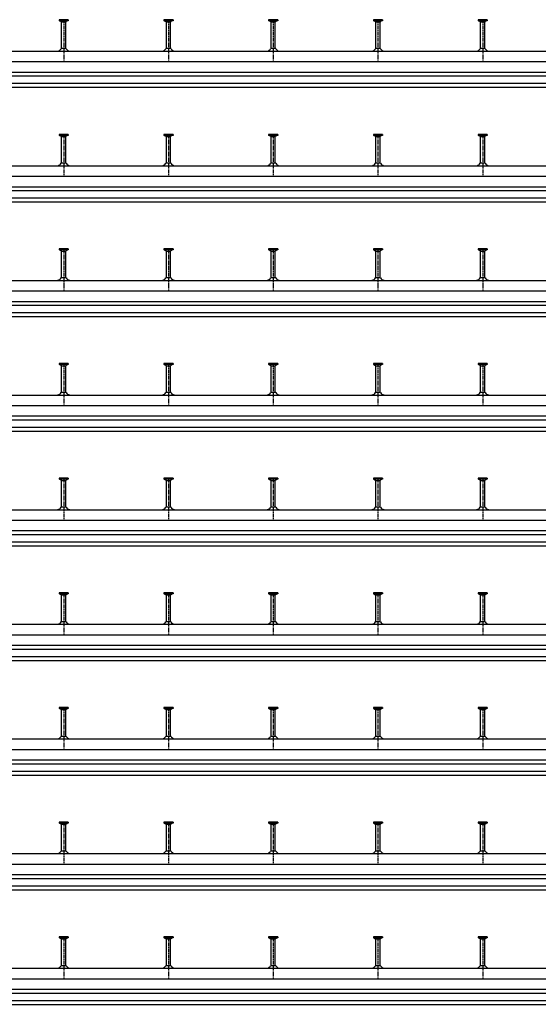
# Model space of a CAD drawing. Header units: millimetres. Extents: x -218 to 5901, y -4888 to 2743.
# Tile 10 of 25: x 772 to 1762, y -2917 to -1036. Entities that reach past the tile are written whole.
import ezdxf

# ---------------------------------------------------------------- set-up
doc = ezdxf.new("R2010")
doc.units = ezdxf.units.MM
doc.header["$LTSCALE"] = 10
doc.linetypes.add('MITTE2', pattern=[1.125, 0.75, -0.125, 0.125, -0.125])
doc.layers.add('HALFEN', color=2, linetype='CONTINUOUS')

msp = doc.modelspace()

# ---------------------------------------------------------------- linework, layer by layer
at = {"layer": 'HALFEN'}
for p, q in [((847.5, -1035.8), (847.5, -1037.7)), ((865, -1035.8), (847.5, -1035.8)), ((865, -1037.7), (847.5, -1037.7)), ((848.3, -1037.7), (851.8, -1039.5)), ((852.2, -1035.8), (852.2, -1037.4)), ((852.3, -1091.1), (852.3, -1040.2)), ((852.8, -1039.8), (859.7, -1039.8)), ((860.3, -1035.8), (860.3, -1037.4)), ((860.3, -1091.1), (860.3, -1040.2)), ((864.3, -1037.7), (860.7, -1039.5)), ((865, -1035.8), (865, -1037.7)), ((1065, -1035.8), (1047.5, -1035.8)), ((1047.5, -1035.8), (1047.5, -1037.7)), ((1065, -1037.7), (1047.5, -1037.7)), ((1048.3, -1037.7), (1051.8, -1039.5)), ((1052.2, -1035.8), (1052.2, -1037.4)), ((1052.3, -1091.1), (1052.3, -1040.2)), ((1052.8, -1039.8), (1059.7, -1039.8)), ((1060.3, -1035.8), (1060.3, -1037.4)), ((1060.3, -1091.1), (1060.3, -1040.2)), ((1064.3, -1037.7), (1060.7, -1039.5)), ((1065, -1035.8), (1065, -1037.7)), ((1247.5, -1035.8), (1247.5, -1037.7)), ((1265, -1035.8), (1247.5, -1035.8)), ((1265, -1037.7), (1247.5, -1037.7)), ((1248.3, -1037.7), (1251.8, -1039.5)), ((1252.2, -1035.8), (1252.2, -1037.4)), ((1252.3, -1091.1), (1252.3, -1040.2)), ((1252.8, -1039.8), (1259.7, -1039.8)), ((1260.3, -1035.8), (1260.3, -1037.4)), ((1260.3, -1091.1), (1260.3, -1040.2)), ((1264.3, -1037.7), (1260.7, -1039.5)), ((1265, -1035.8), (1265, -1037.7)), ((1447.5, -1035.8), (1447.5, -1037.7)), ((1465, -1035.8), (1447.5, -1035.8)), ((1465, -1037.7), (1447.5, -1037.7)), ((1448.3, -1037.7), (1451.8, -1039.5)), ((1452.2, -1035.8), (1452.2, -1037.4)), ((1452.3, -1091.1), (1452.3, -1040.2)), ((1452.8, -1039.8), (1459.7, -1039.8)), ((1460.3, -1035.8), (1460.3, -1037.4)), ((1460.3, -1091.1), (1460.3, -1040.2)), ((1464.3, -1037.7), (1460.7, -1039.5)), ((1465, -1035.8), (1465, -1037.7)), ((1647.5, -1035.8), (1647.5, -1037.7)), ((1665, -1035.8), (1647.5, -1035.8)), ((1665, -1037.7), (1647.5, -1037.7)), ((1648.3, -1037.7), (1651.8, -1039.5)), ((1652.2, -1035.8), (1652.2, -1037.4)), ((1652.3, -1091.1), (1652.3, -1040.2)), ((1652.8, -1039.8), (1659.7, -1039.8)), ((1660.3, -1035.8), (1660.3, -1037.4)), ((1660.3, -1091.1), (1660.3, -1040.2)), ((1664.3, -1037.7), (1660.7, -1039.5)), ((1665, -1035.8), (1665, -1037.7)), ((-168.7, -1095.8), (2481.3, -1095.8)), ((861.2, -1091.1), (851.3, -1091.1)), ((1061.2, -1091.1), (1051.3, -1091.1)), ((1261.2, -1091.1), (1251.3, -1091.1)), ((1461.2, -1091.1), (1451.3, -1091.1)), ((1661.2, -1091.1), (1651.3, -1091.1)), ((-168.7, -1115.8), (2481.3, -1115.8)), ((-168.7, -1135.8), (2481.3, -1135.8)), ((-168.7, -1143.3), (2481.3, -1143.3)), ((-168.7, -1157.3), (2481.3, -1157.3)), ((-168.7, -1164.8), (2481.3, -1164.8)), ((847.5, -1254.8), (847.5, -1256.7)), ((865, -1254.8), (847.5, -1254.8)), ((865, -1256.7), (847.5, -1256.7)), ((848.3, -1256.7), (851.8, -1258.5)), ((852.2, -1254.8), (852.2, -1256.4)), ((852.3, -1310.1), (852.3, -1259.2)), ((852.8, -1258.8), (859.7, -1258.8)), ((860.3, -1254.8), (860.3, -1256.4)), ((860.3, -1310.1), (860.3, -1259.2)), ((864.3, -1256.7), (860.7, -1258.5)), ((865, -1254.8), (865, -1256.7)), ((1065, -1254.8), (1047.5, -1254.8)), ((1047.5, -1254.8), (1047.5, -1256.7)), ((1065, -1256.7), (1047.5, -1256.7)), ((1048.3, -1256.7), (1051.8, -1258.5)), ((1052.2, -1254.8), (1052.2, -1256.4)), ((1052.3, -1310.1), (1052.3, -1259.2)), ((1052.8, -1258.8), (1059.7, -1258.8)), ((1060.3, -1254.8), (1060.3, -1256.4)), ((1060.3, -1310.1), (1060.3, -1259.2)), ((1064.3, -1256.7), (1060.7, -1258.5)), ((1065, -1254.8), (1065, -1256.7)), ((1247.5, -1254.8), (1247.5, -1256.7)), ((1265, -1254.8), (1247.5, -1254.8)), ((1265, -1256.7), (1247.5, -1256.7)), ((1248.3, -1256.7), (1251.8, -1258.5)), ((1252.2, -1254.8), (1252.2, -1256.4)), ((1252.3, -1310.1), (1252.3, -1259.2)), ((1252.8, -1258.8), (1259.7, -1258.8)), ((1260.3, -1254.8), (1260.3, -1256.4)), ((1260.3, -1310.1), (1260.3, -1259.2)), ((1264.3, -1256.7), (1260.7, -1258.5)), ((1265, -1254.8), (1265, -1256.7)), ((1447.5, -1254.8), (1447.5, -1256.7)), ((1465, -1254.8), (1447.5, -1254.8)), ((1465, -1256.7), (1447.5, -1256.7)), ((1448.3, -1256.7), (1451.8, -1258.5)), ((1452.2, -1254.8), (1452.2, -1256.4)), ((1452.3, -1310.1), (1452.3, -1259.2)), ((1452.8, -1258.8), (1459.7, -1258.8)), ((1460.3, -1254.8), (1460.3, -1256.4)), ((1460.3, -1310.1), (1460.3, -1259.2)), ((1464.3, -1256.7), (1460.7, -1258.5)), ((1465, -1254.8), (1465, -1256.7)), ((1647.5, -1254.8), (1647.5, -1256.7)), ((1665, -1254.8), (1647.5, -1254.8)), ((1665, -1256.7), (1647.5, -1256.7)), ((1648.3, -1256.7), (1651.8, -1258.5)), ((1652.2, -1254.8), (1652.2, -1256.4)), ((1652.3, -1310.1), (1652.3, -1259.2)), ((1652.8, -1258.8), (1659.7, -1258.8)), ((1660.3, -1254.8), (1660.3, -1256.4)), ((1660.3, -1310.1), (1660.3, -1259.2)), ((1664.3, -1256.7), (1660.7, -1258.5)), ((1665, -1254.8), (1665, -1256.7)), ((-168.7, -1314.8), (2681.3, -1314.8)), ((861.2, -1310.1), (851.3, -1310.1)), ((1061.2, -1310.1), (1051.3, -1310.1)), ((1261.2, -1310.1), (1251.3, -1310.1)), ((1461.2, -1310.1), (1451.3, -1310.1)), ((1661.2, -1310.1), (1651.3, -1310.1)), ((-168.7, -1334.8), (2681.3, -1334.8)), ((-168.7, -1354.8), (2681.3, -1354.8)), ((-168.7, -1362.3), (2681.3, -1362.3)), ((-168.7, -1376.3), (2681.3, -1376.3)), ((-168.7, -1383.8), (2681.3, -1383.8)), ((865, -1473.8), (847.5, -1473.8)), ((847.5, -1473.8), (847.5, -1475.7)), ((865, -1475.7), (847.5, -1475.7)), ((848.3, -1475.7), (851.8, -1477.5)), ((852.2, -1473.8), (852.2, -1475.4)), ((852.3, -1529.1), (852.3, -1478.2)), ((852.8, -1477.8), (859.7, -1477.8)), ((860.3, -1473.8), (860.3, -1475.4)), ((860.3, -1529.1), (860.3, -1478.2)), ((864.3, -1475.7), (860.7, -1477.5)), ((865, -1473.8), (865, -1475.7)), ((1065, -1473.8), (1047.5, -1473.8)), ((1047.5, -1473.8), (1047.5, -1475.7)), ((1065, -1475.7), (1047.5, -1475.7)), ((1048.3, -1475.7), (1051.8, -1477.5)), ((1052.2, -1473.8), (1052.2, -1475.4)), ((1052.3, -1529.1), (1052.3, -1478.2)), ((1052.8, -1477.8), (1059.7, -1477.8)), ((1060.3, -1473.8), (1060.3, -1475.4)), ((1060.3, -1529.1), (1060.3, -1478.2)), ((1064.3, -1475.7), (1060.7, -1477.5)), ((1065, -1473.8), (1065, -1475.7)), ((1265, -1473.8), (1247.5, -1473.8)), ((1247.5, -1473.8), (1247.5, -1475.7)), ((1265, -1475.7), (1247.5, -1475.7)), ((1248.3, -1475.7), (1251.8, -1477.5)), ((1252.2, -1473.8), (1252.2, -1475.4)), ((1252.3, -1529.1), (1252.3, -1478.2)), ((1252.8, -1477.8), (1259.7, -1477.8)), ((1260.3, -1473.8), (1260.3, -1475.4)), ((1260.3, -1529.1), (1260.3, -1478.2)), ((1264.3, -1475.7), (1260.7, -1477.5)), ((1265, -1473.8), (1265, -1475.7)), ((1465, -1473.8), (1447.5, -1473.8)), ((1447.5, -1473.8), (1447.5, -1475.7)), ((1465, -1475.7), (1447.5, -1475.7)), ((1448.3, -1475.7), (1451.8, -1477.5)), ((1452.2, -1473.8), (1452.2, -1475.4)), ((1452.3, -1529.1), (1452.3, -1478.2)), ((1452.8, -1477.8), (1459.7, -1477.8)), ((1460.3, -1473.8), (1460.3, -1475.4)), ((1460.3, -1529.1), (1460.3, -1478.2)), ((1464.3, -1475.7), (1460.7, -1477.5)), ((1465, -1473.8), (1465, -1475.7)), ((1665, -1473.8), (1647.5, -1473.8)), ((1647.5, -1473.8), (1647.5, -1475.7)), ((1665, -1475.7), (1647.5, -1475.7)), ((1648.3, -1475.7), (1651.8, -1477.5)), ((1652.2, -1473.8), (1652.2, -1475.4)), ((1652.3, -1529.1), (1652.3, -1478.2)), ((1652.8, -1477.8), (1659.7, -1477.8)), ((1660.3, -1473.8), (1660.3, -1475.4)), ((1660.3, -1529.1), (1660.3, -1478.2)), ((1664.3, -1475.7), (1660.7, -1477.5)), ((1665, -1473.8), (1665, -1475.7)), ((-168.7, -1533.8), (2861.3, -1533.8)), ((861.2, -1529.1), (851.3, -1529.1)), ((1061.2, -1529.1), (1051.3, -1529.1)), ((1261.2, -1529.1), (1251.3, -1529.1)), ((1461.2, -1529.1), (1451.3, -1529.1)), ((1661.2, -1529.1), (1651.3, -1529.1)), ((-168.7, -1553.8), (2861.3, -1553.8)), ((-168.7, -1573.8), (2861.3, -1573.8)), ((-168.7, -1581.3), (2861.3, -1581.3)), ((-168.7, -1595.3), (2861.3, -1595.3)), ((-168.7, -1602.8), (2861.3, -1602.8)), ((865, -1692.8), (847.5, -1692.8)), ((847.5, -1692.8), (847.5, -1694.7)), ((852.2, -1692.8), (852.2, -1694.4)), ((860.3, -1692.8), (860.3, -1694.4)), ((865, -1692.8), (865, -1694.7)), ((1065, -1692.8), (1047.5, -1692.8)), ((1047.5, -1692.8), (1047.5, -1694.7)), ((1052.2, -1692.8), (1052.2, -1694.4)), ((1060.3, -1692.8), (1060.3, -1694.4)), ((1065, -1692.8), (1065, -1694.7)), ((1265, -1692.8), (1247.5, -1692.8)), ((1247.5, -1692.8), (1247.5, -1694.7)), ((1252.2, -1692.8), (1252.2, -1694.4)), ((1260.3, -1692.8), (1260.3, -1694.4)), ((1265, -1692.8), (1265, -1694.7)), ((1465, -1692.8), (1447.5, -1692.8)), ((1447.5, -1692.8), (1447.5, -1694.7)), ((1452.2, -1692.8), (1452.2, -1694.4)), ((1460.3, -1692.8), (1460.3, -1694.4)), ((1465, -1692.8), (1465, -1694.7)), ((1665, -1692.8), (1647.5, -1692.8)), ((1647.5, -1692.8), (1647.5, -1694.7)), ((1652.2, -1692.8), (1652.2, -1694.4)), ((1660.3, -1692.8), (1660.3, -1694.4)), ((1665, -1692.8), (1665, -1694.7)), ((865, -1694.7), (847.5, -1694.7)), ((848.3, -1694.7), (851.8, -1696.5)), ((852.3, -1748.1), (852.3, -1697.2)), ((852.8, -1696.8), (859.7, -1696.8)), ((860.3, -1748.1), (860.3, -1697.2)), ((864.3, -1694.7), (860.7, -1696.5)), ((1065, -1694.7), (1047.5, -1694.7)), ((1048.3, -1694.7), (1051.8, -1696.5)), ((1052.3, -1748.1), (1052.3, -1697.2)), ((1052.8, -1696.8), (1059.7, -1696.8)), ((1060.3, -1748.1), (1060.3, -1697.2)), ((1064.3, -1694.7), (1060.7, -1696.5)), ((1265, -1694.7), (1247.5, -1694.7)), ((1248.3, -1694.7), (1251.8, -1696.5)), ((1252.3, -1748.1), (1252.3, -1697.2)), ((1252.8, -1696.8), (1259.7, -1696.8)), ((1260.3, -1748.1), (1260.3, -1697.2)), ((1264.3, -1694.7), (1260.7, -1696.5)), ((1465, -1694.7), (1447.5, -1694.7)), ((1448.3, -1694.7), (1451.8, -1696.5)), ((1452.3, -1748.1), (1452.3, -1697.2)), ((1452.8, -1696.8), (1459.7, -1696.8)), ((1460.3, -1748.1), (1460.3, -1697.2)), ((1464.3, -1694.7), (1460.7, -1696.5)), ((1665, -1694.7), (1647.5, -1694.7)), ((1648.3, -1694.7), (1651.8, -1696.5)), ((1652.3, -1748.1), (1652.3, -1697.2)), ((1652.8, -1696.8), (1659.7, -1696.8)), ((1660.3, -1748.1), (1660.3, -1697.2)), ((1664.3, -1694.7), (1660.7, -1696.5)), ((861.2, -1748.1), (851.3, -1748.1)), ((1061.2, -1748.1), (1051.3, -1748.1)), ((1261.2, -1748.1), (1251.3, -1748.1)), ((1461.2, -1748.1), (1451.3, -1748.1)), ((1661.2, -1748.1), (1651.3, -1748.1)), ((-168.7, -1752.8), (3081.3, -1752.8)), ((-168.7, -1772.8), (3081.3, -1772.8)), ((-168.7, -1792.8), (3081.3, -1792.8)), ((-168.7, -1800.3), (3081.3, -1800.3)), ((-168.7, -1814.3), (3081.3, -1814.3)), ((-168.7, -1821.8), (3081.3, -1821.8)), ((847.5, -1911.8), (847.5, -1913.7)), ((865, -1911.8), (847.5, -1911.8)), ((865, -1913.7), (847.5, -1913.7)), ((848.3, -1913.7), (851.8, -1915.5)), ((852.2, -1911.8), (852.2, -1913.4)), ((852.3, -1967.1), (852.3, -1916.2)), ((852.8, -1915.8), (859.7, -1915.8)), ((860.3, -1911.8), (860.3, -1913.4)), ((860.3, -1967.1), (860.3, -1916.2)), ((864.3, -1913.7), (860.7, -1915.5)), ((865, -1911.8), (865, -1913.7)), ((1065, -1911.8), (1047.5, -1911.8)), ((1047.5, -1911.8), (1047.5, -1913.7)), ((1065, -1913.7), (1047.5, -1913.7)), ((1048.3, -1913.7), (1051.8, -1915.5)), ((1052.2, -1911.8), (1052.2, -1913.4)), ((1052.3, -1967.1), (1052.3, -1916.2)), ((1052.8, -1915.8), (1059.7, -1915.8)), ((1060.3, -1911.8), (1060.3, -1913.4)), ((1060.3, -1967.1), (1060.3, -1916.2)), ((1064.3, -1913.7), (1060.7, -1915.5)), ((1065, -1911.8), (1065, -1913.7)), ((1247.5, -1911.8), (1247.5, -1913.7)), ((1265, -1911.8), (1247.5, -1911.8)), ((1265, -1913.7), (1247.5, -1913.7)), ((1248.3, -1913.7), (1251.8, -1915.5)), ((1252.2, -1911.8), (1252.2, -1913.4)), ((1252.3, -1967.1), (1252.3, -1916.2)), ((1252.8, -1915.8), (1259.7, -1915.8)), ((1260.3, -1911.8), (1260.3, -1913.4)), ((1260.3, -1967.1), (1260.3, -1916.2)), ((1264.3, -1913.7), (1260.7, -1915.5)), ((1265, -1911.8), (1265, -1913.7)), ((1447.5, -1911.8), (1447.5, -1913.7)), ((1465, -1911.8), (1447.5, -1911.8)), ((1465, -1913.7), (1447.5, -1913.7)), ((1448.3, -1913.7), (1451.8, -1915.5)), ((1452.2, -1911.8), (1452.2, -1913.4)), ((1452.3, -1967.1), (1452.3, -1916.2)), ((1452.8, -1915.8), (1459.7, -1915.8)), ((1460.3, -1911.8), (1460.3, -1913.4)), ((1460.3, -1967.1), (1460.3, -1916.2)), ((1464.3, -1913.7), (1460.7, -1915.5)), ((1465, -1911.8), (1465, -1913.7)), ((1647.5, -1911.8), (1647.5, -1913.7)), ((1665, -1911.8), (1647.5, -1911.8)), ((1665, -1913.7), (1647.5, -1913.7)), ((1648.3, -1913.7), (1651.8, -1915.5)), ((1652.2, -1911.8), (1652.2, -1913.4)), ((1652.3, -1967.1), (1652.3, -1916.2)), ((1652.8, -1915.8), (1659.7, -1915.8)), ((1660.3, -1911.8), (1660.3, -1913.4)), ((1660.3, -1967.1), (1660.3, -1916.2)), ((1664.3, -1913.7), (1660.7, -1915.5)), ((1665, -1911.8), (1665, -1913.7)), ((-168.7, -1971.8), (3281.3, -1971.8)), ((861.2, -1967.1), (851.3, -1967.1)), ((1061.2, -1967.1), (1051.3, -1967.1)), ((1261.2, -1967.1), (1251.3, -1967.1)), ((1461.2, -1967.1), (1451.3, -1967.1)), ((1661.2, -1967.1), (1651.3, -1967.1)), ((-168.7, -1991.8), (3281.3, -1991.8)), ((-168.7, -2011.8), (3281.3, -2011.8)), ((-168.7, -2019.3), (3281.3, -2019.3)), ((-168.7, -2033.3), (3281.3, -2033.3)), ((-168.7, -2040.8), (3281.3, -2040.8)), ((847.5, -2130.8), (847.5, -2132.7)), ((865, -2130.8), (847.5, -2130.8)), ((865, -2132.7), (847.5, -2132.7)), ((848.3, -2132.7), (851.8, -2134.5)), ((852.2, -2130.8), (852.2, -2132.4)), ((852.3, -2186.1), (852.3, -2135.2)), ((852.8, -2134.8), (859.7, -2134.8)), ((860.3, -2130.8), (860.3, -2132.4)), ((860.3, -2186.1), (860.3, -2135.2)), ((864.3, -2132.7), (860.7, -2134.5)), ((865, -2130.8), (865, -2132.7)), ((1065, -2130.8), (1047.5, -2130.8)), ((1047.5, -2130.8), (1047.5, -2132.7)), ((1065, -2132.7), (1047.5, -2132.7)), ((1048.3, -2132.7), (1051.8, -2134.5)), ((1052.2, -2130.8), (1052.2, -2132.4)), ((1052.3, -2186.1), (1052.3, -2135.2)), ((1052.8, -2134.8), (1059.7, -2134.8)), ((1060.3, -2130.8), (1060.3, -2132.4)), ((1060.3, -2186.1), (1060.3, -2135.2)), ((1064.3, -2132.7), (1060.7, -2134.5)), ((1065, -2130.8), (1065, -2132.7)), ((1247.5, -2130.8), (1247.5, -2132.7)), ((1265, -2130.8), (1247.5, -2130.8)), ((1265, -2132.7), (1247.5, -2132.7)), ((1248.3, -2132.7), (1251.8, -2134.5)), ((1252.2, -2130.8), (1252.2, -2132.4)), ((1252.3, -2186.1), (1252.3, -2135.2)), ((1252.8, -2134.8), (1259.7, -2134.8)), ((1260.3, -2130.8), (1260.3, -2132.4)), ((1260.3, -2186.1), (1260.3, -2135.2)), ((1264.3, -2132.7), (1260.7, -2134.5)), ((1265, -2130.8), (1265, -2132.7)), ((1447.5, -2130.8), (1447.5, -2132.7)), ((1465, -2130.8), (1447.5, -2130.8)), ((1465, -2132.7), (1447.5, -2132.7)), ((1448.3, -2132.7), (1451.8, -2134.5)), ((1452.2, -2130.8), (1452.2, -2132.4)), ((1452.3, -2186.1), (1452.3, -2135.2)), ((1452.8, -2134.8), (1459.7, -2134.8)), ((1460.3, -2130.8), (1460.3, -2132.4)), ((1460.3, -2186.1), (1460.3, -2135.2)), ((1464.3, -2132.7), (1460.7, -2134.5)), ((1465, -2130.8), (1465, -2132.7)), ((1647.5, -2130.8), (1647.5, -2132.7)), ((1665, -2130.8), (1647.5, -2130.8)), ((1665, -2132.7), (1647.5, -2132.7)), ((1648.3, -2132.7), (1651.8, -2134.5)), ((1652.2, -2130.8), (1652.2, -2132.4)), ((1652.3, -2186.1), (1652.3, -2135.2)), ((1652.8, -2134.8), (1659.7, -2134.8)), ((1660.3, -2130.8), (1660.3, -2132.4)), ((1660.3, -2186.1), (1660.3, -2135.2)), ((1664.3, -2132.7), (1660.7, -2134.5)), ((1665, -2130.8), (1665, -2132.7)), ((-168.7, -2190.8), (3481.3, -2190.8)), ((861.2, -2186.1), (851.3, -2186.1)), ((1061.2, -2186.1), (1051.3, -2186.1)), ((1261.2, -2186.1), (1251.3, -2186.1)), ((1461.2, -2186.1), (1451.3, -2186.1)), ((1661.2, -2186.1), (1651.3, -2186.1)), ((-168.7, -2210.8), (3481.3, -2210.8)), ((-168.7, -2230.8), (3481.3, -2230.8)), ((-168.7, -2238.3), (3481.3, -2238.3)), ((-168.7, -2252.3), (3481.3, -2252.3)), ((-168.7, -2259.8), (3481.3, -2259.8)), ((847.5, -2349.8), (847.5, -2351.7)), ((865, -2349.8), (847.5, -2349.8)), ((852.2, -2349.8), (852.2, -2351.4)), ((860.3, -2349.8), (860.3, -2351.4)), ((865, -2349.8), (865, -2351.7)), ((1065, -2349.8), (1047.5, -2349.8)), ((1047.5, -2349.8), (1047.5, -2351.7)), ((1052.2, -2349.8), (1052.2, -2351.4)), ((1060.3, -2349.8), (1060.3, -2351.4)), ((1065, -2349.8), (1065, -2351.7)), ((1247.5, -2349.8), (1247.5, -2351.7)), ((1265, -2349.8), (1247.5, -2349.8)), ((1252.2, -2349.8), (1252.2, -2351.4)), ((1260.3, -2349.8), (1260.3, -2351.4)), ((1265, -2349.8), (1265, -2351.7)), ((1447.5, -2349.8), (1447.5, -2351.7)), ((1465, -2349.8), (1447.5, -2349.8)), ((1452.2, -2349.8), (1452.2, -2351.4)), ((1460.3, -2349.8), (1460.3, -2351.4)), ((1465, -2349.8), (1465, -2351.7)), ((1647.5, -2349.8), (1647.5, -2351.7)), ((1665, -2349.8), (1647.5, -2349.8)), ((1652.2, -2349.8), (1652.2, -2351.4)), ((1660.3, -2349.8), (1660.3, -2351.4)), ((1665, -2349.8), (1665, -2351.7)), ((865, -2351.7), (847.5, -2351.7)), ((848.3, -2351.7), (851.8, -2353.5)), ((852.3, -2405.1), (852.3, -2354.2)), ((852.8, -2353.8), (859.7, -2353.8)), ((860.3, -2405.1), (860.3, -2354.2)), ((864.3, -2351.7), (860.7, -2353.5)), ((1065, -2351.7), (1047.5, -2351.7)), ((1048.3, -2351.7), (1051.8, -2353.5)), ((1052.3, -2405.1), (1052.3, -2354.2)), ((1052.8, -2353.8), (1059.7, -2353.8)), ((1060.3, -2405.1), (1060.3, -2354.2)), ((1064.3, -2351.7), (1060.7, -2353.5)), ((1265, -2351.7), (1247.5, -2351.7)), ((1248.3, -2351.7), (1251.8, -2353.5)), ((1252.3, -2405.1), (1252.3, -2354.2)), ((1252.8, -2353.8), (1259.7, -2353.8)), ((1260.3, -2405.1), (1260.3, -2354.2)), ((1264.3, -2351.7), (1260.7, -2353.5)), ((1465, -2351.7), (1447.5, -2351.7)), ((1448.3, -2351.7), (1451.8, -2353.5)), ((1452.3, -2405.1), (1452.3, -2354.2)), ((1452.8, -2353.8), (1459.7, -2353.8)), ((1460.3, -2405.1), (1460.3, -2354.2)), ((1464.3, -2351.7), (1460.7, -2353.5)), ((1665, -2351.7), (1647.5, -2351.7)), ((1648.3, -2351.7), (1651.8, -2353.5)), ((1652.3, -2405.1), (1652.3, -2354.2)), ((1652.8, -2353.8), (1659.7, -2353.8)), ((1660.3, -2405.1), (1660.3, -2354.2)), ((1664.3, -2351.7), (1660.7, -2353.5)), ((861.2, -2405.1), (851.3, -2405.1)), ((1061.2, -2405.1), (1051.3, -2405.1)), ((1261.2, -2405.1), (1251.3, -2405.1)), ((1461.2, -2405.1), (1451.3, -2405.1)), ((1661.2, -2405.1), (1651.3, -2405.1)), ((-168.7, -2409.8), (3681.3, -2409.8)), ((-168.7, -2429.8), (3681.3, -2429.8)), ((-168.7, -2449.8), (3681.3, -2449.8)), ((-168.7, -2457.3), (3681.3, -2457.3)), ((-168.7, -2471.3), (3681.3, -2471.3)), ((-168.7, -2478.8), (3681.3, -2478.8)), ((847.5, -2568.8), (847.5, -2570.7)), ((865, -2568.8), (847.5, -2568.8)), ((865, -2570.7), (847.5, -2570.7)), ((848.3, -2570.7), (851.8, -2572.5)), ((852.2, -2568.8), (852.2, -2570.4)), ((852.3, -2624.1), (852.3, -2573.2)), ((852.8, -2572.8), (859.7, -2572.8)), ((860.3, -2568.8), (860.3, -2570.4)), ((860.3, -2624.1), (860.3, -2573.2)), ((864.3, -2570.7), (860.7, -2572.5)), ((865, -2568.8), (865, -2570.7)), ((1065, -2568.8), (1047.5, -2568.8)), ((1047.5, -2568.8), (1047.5, -2570.7)), ((1065, -2570.7), (1047.5, -2570.7)), ((1048.3, -2570.7), (1051.8, -2572.5)), ((1052.2, -2568.8), (1052.2, -2570.4)), ((1052.3, -2624.1), (1052.3, -2573.2)), ((1052.8, -2572.8), (1059.7, -2572.8)), ((1060.3, -2568.8), (1060.3, -2570.4)), ((1060.3, -2624.1), (1060.3, -2573.2)), ((1064.3, -2570.7), (1060.7, -2572.5)), ((1065, -2568.8), (1065, -2570.7)), ((1247.5, -2568.8), (1247.5, -2570.7)), ((1265, -2568.8), (1247.5, -2568.8)), ((1265, -2570.7), (1247.5, -2570.7)), ((1248.3, -2570.7), (1251.8, -2572.5)), ((1252.2, -2568.8), (1252.2, -2570.4)), ((1252.3, -2624.1), (1252.3, -2573.2)), ((1252.8, -2572.8), (1259.7, -2572.8)), ((1260.3, -2568.8), (1260.3, -2570.4)), ((1260.3, -2624.1), (1260.3, -2573.2)), ((1264.3, -2570.7), (1260.7, -2572.5)), ((1265, -2568.8), (1265, -2570.7)), ((1447.5, -2568.8), (1447.5, -2570.7)), ((1465, -2568.8), (1447.5, -2568.8)), ((1465, -2570.7), (1447.5, -2570.7)), ((1448.3, -2570.7), (1451.8, -2572.5)), ((1452.2, -2568.8), (1452.2, -2570.4)), ((1452.3, -2624.1), (1452.3, -2573.2)), ((1452.8, -2572.8), (1459.7, -2572.8)), ((1460.3, -2568.8), (1460.3, -2570.4)), ((1460.3, -2624.1), (1460.3, -2573.2)), ((1464.3, -2570.7), (1460.7, -2572.5)), ((1465, -2568.8), (1465, -2570.7)), ((1647.5, -2568.8), (1647.5, -2570.7)), ((1665, -2568.8), (1647.5, -2568.8)), ((1665, -2570.7), (1647.5, -2570.7)), ((1648.3, -2570.7), (1651.8, -2572.5)), ((1652.2, -2568.8), (1652.2, -2570.4)), ((1652.3, -2624.1), (1652.3, -2573.2)), ((1652.8, -2572.8), (1659.7, -2572.8)), ((1660.3, -2568.8), (1660.3, -2570.4)), ((1660.3, -2624.1), (1660.3, -2573.2)), ((1664.3, -2570.7), (1660.7, -2572.5)), ((1665, -2568.8), (1665, -2570.7)), ((-168.7, -2628.8), (3881.3, -2628.8)), ((861.2, -2624.1), (851.3, -2624.1)), ((1061.2, -2624.1), (1051.3, -2624.1)), ((1261.2, -2624.1), (1251.3, -2624.1)), ((1461.2, -2624.1), (1451.3, -2624.1)), ((1661.2, -2624.1), (1651.3, -2624.1)), ((-168.7, -2648.8), (3881.3, -2648.8)), ((-168.7, -2668.8), (3881.3, -2668.8)), ((-168.7, -2676.3), (3881.3, -2676.3)), ((-168.7, -2690.3), (3881.3, -2690.3)), ((-168.7, -2697.8), (3881.3, -2697.8)), ((847.5, -2787.8), (847.5, -2789.7)), ((865, -2787.8), (847.5, -2787.8)), ((865, -2789.7), (847.5, -2789.7)), ((848.3, -2789.7), (851.8, -2791.5)), ((852.2, -2787.8), (852.2, -2789.4)), ((852.3, -2843.1), (852.3, -2792.2)), ((852.8, -2791.8), (859.7, -2791.8)), ((860.3, -2787.8), (860.3, -2789.4)), ((860.3, -2843.1), (860.3, -2792.2)), ((864.3, -2789.7), (860.7, -2791.5)), ((865, -2787.8), (865, -2789.7)), ((1065, -2787.8), (1047.5, -2787.8)), ((1047.5, -2787.8), (1047.5, -2789.7)), ((1065, -2789.7), (1047.5, -2789.7)), ((1048.3, -2789.7), (1051.8, -2791.5)), ((1052.2, -2787.8), (1052.2, -2789.4)), ((1052.3, -2843.1), (1052.3, -2792.2)), ((1052.8, -2791.8), (1059.7, -2791.8)), ((1060.3, -2787.8), (1060.3, -2789.4)), ((1060.3, -2843.1), (1060.3, -2792.2)), ((1064.3, -2789.7), (1060.7, -2791.5)), ((1065, -2787.8), (1065, -2789.7)), ((1247.5, -2787.8), (1247.5, -2789.7)), ((1265, -2787.8), (1247.5, -2787.8)), ((1265, -2789.7), (1247.5, -2789.7)), ((1248.3, -2789.7), (1251.8, -2791.5)), ((1252.2, -2787.8), (1252.2, -2789.4)), ((1252.3, -2843.1), (1252.3, -2792.2)), ((1252.8, -2791.8), (1259.7, -2791.8)), ((1260.3, -2787.8), (1260.3, -2789.4)), ((1260.3, -2843.1), (1260.3, -2792.2)), ((1264.3, -2789.7), (1260.7, -2791.5)), ((1265, -2787.8), (1265, -2789.7)), ((1447.5, -2787.8), (1447.5, -2789.7)), ((1465, -2787.8), (1447.5, -2787.8)), ((1465, -2789.7), (1447.5, -2789.7)), ((1448.3, -2789.7), (1451.8, -2791.5)), ((1452.2, -2787.8), (1452.2, -2789.4)), ((1452.3, -2843.1), (1452.3, -2792.2)), ((1452.8, -2791.8), (1459.7, -2791.8)), ((1460.3, -2787.8), (1460.3, -2789.4)), ((1460.3, -2843.1), (1460.3, -2792.2)), ((1464.3, -2789.7), (1460.7, -2791.5)), ((1465, -2787.8), (1465, -2789.7)), ((1647.5, -2787.8), (1647.5, -2789.7)), ((1665, -2787.8), (1647.5, -2787.8)), ((1665, -2789.7), (1647.5, -2789.7)), ((1648.3, -2789.7), (1651.8, -2791.5)), ((1652.2, -2787.8), (1652.2, -2789.4)), ((1652.3, -2843.1), (1652.3, -2792.2)), ((1652.8, -2791.8), (1659.7, -2791.8)), ((1660.3, -2787.8), (1660.3, -2789.4)), ((1660.3, -2843.1), (1660.3, -2792.2)), ((1664.3, -2789.7), (1660.7, -2791.5)), ((1665, -2787.8), (1665, -2789.7)), ((-168.7, -2847.8), (4081.3, -2847.8)), ((861.2, -2843.1), (851.3, -2843.1)), ((1061.2, -2843.1), (1051.3, -2843.1)), ((1261.2, -2843.1), (1251.3, -2843.1)), ((1461.2, -2843.1), (1451.3, -2843.1)), ((1661.2, -2843.1), (1651.3, -2843.1)), ((-168.7, -2867.8), (4081.3, -2867.8)), ((-168.7, -2887.8), (4081.3, -2887.8)), ((-168.7, -2895.3), (4081.3, -2895.3)), ((-168.7, -2909.3), (4081.3, -2909.3)), ((-168.7, -2916.8), (4081.3, -2916.8))]:
    msp.add_line(p, q, dxfattribs=at)
at = {"layer": 'HALFEN', "color": 1, "linetype": 'MITTE2'}
for p, q in [((856.3, -1035.8), (856.3, -1115.8)), ((1056.3, -1035.8), (1056.3, -1115.8)), ((1256.3, -1035.8), (1256.3, -1115.8)), ((1456.3, -1035.8), (1456.3, -1115.8)), ((1656.3, -1035.8), (1656.3, -1115.8)), ((856.3, -1254.8), (856.3, -1334.8)), ((1056.3, -1254.8), (1056.3, -1334.8)), ((1256.3, -1254.8), (1256.3, -1334.8)), ((1456.3, -1254.8), (1456.3, -1334.8)), ((1656.3, -1254.8), (1656.3, -1334.8)), ((856.3, -1473.8), (856.3, -1553.8)), ((1056.3, -1473.8), (1056.3, -1553.8)), ((1256.3, -1473.8), (1256.3, -1553.8)), ((1456.3, -1473.8), (1456.3, -1553.8)), ((1656.3, -1473.8), (1656.3, -1553.8)), ((856.3, -1692.8), (856.3, -1772.8)), ((1056.3, -1692.8), (1056.3, -1772.8)), ((1256.3, -1692.8), (1256.3, -1772.8)), ((1456.3, -1692.8), (1456.3, -1772.8)), ((1656.3, -1692.8), (1656.3, -1772.8)), ((856.3, -1911.8), (856.3, -1991.8)), ((1056.3, -1911.8), (1056.3, -1991.8)), ((1256.3, -1911.8), (1256.3, -1991.8)), ((1456.3, -1911.8), (1456.3, -1991.8)), ((1656.3, -1911.8), (1656.3, -1991.8)), ((856.3, -2130.8), (856.3, -2210.8)), ((1056.3, -2130.8), (1056.3, -2210.8)), ((1256.3, -2130.8), (1256.3, -2210.8)), ((1456.3, -2130.8), (1456.3, -2210.8)), ((1656.3, -2130.8), (1656.3, -2210.8)), ((856.3, -2349.8), (856.3, -2429.8)), ((1056.3, -2349.8), (1056.3, -2429.8)), ((1256.3, -2349.8), (1256.3, -2429.8)), ((1456.3, -2349.8), (1456.3, -2429.8)), ((1656.3, -2349.8), (1656.3, -2429.8)), ((856.3, -2568.8), (856.3, -2648.8)), ((1056.3, -2568.8), (1056.3, -2648.8)), ((1256.3, -2568.8), (1256.3, -2648.8)), ((1456.3, -2568.8), (1456.3, -2648.8)), ((1656.3, -2568.8), (1656.3, -2648.8)), ((856.3, -2787.8), (856.3, -2867.8)), ((1056.3, -2787.8), (1056.3, -2867.8)), ((1256.3, -2787.8), (1256.3, -2867.8)), ((1456.3, -2787.8), (1456.3, -2867.8)), ((1656.3, -2787.8), (1656.3, -2867.8))]:
    msp.add_line(p, q, dxfattribs=at)
at = {"layer": 'HALFEN'}
for centre, radius, start, end in [((851.5, -1040.2), 0.8, 0, 62.3005), ((861.1, -1040.2), 0.8, 117.6995, 180), ((1051.5, -1040.2), 0.8, 0, 62.3005), ((1061.1, -1040.2), 0.8, 117.6995, 180), ((1251.5, -1040.2), 0.8, 0, 62.3005), ((1261.1, -1040.2), 0.8, 117.6995, 180), ((1451.5, -1040.2), 0.8, 0, 62.3005), ((1461.1, -1040.2), 0.8, 117.6995, 180), ((1651.5, -1040.2), 0.8, 0, 62.3005), ((1661.1, -1040.2), 0.8, 117.6995, 180), ((842.7, -1086), 10, 285.1143, 329.2679), ((869.8, -1086), 10, 210.7321, 254.8857), ((1042.7, -1086), 10, 285.1143, 329.2679), ((1069.8, -1086), 10, 210.7321, 254.8857), ((1242.7, -1086), 10, 285.1143, 329.2679), ((1269.8, -1086), 10, 210.7321, 254.8857), ((1442.7, -1086), 10, 285.1143, 329.2679), ((1469.8, -1086), 10, 210.7321, 254.8857), ((1642.7, -1086), 10, 285.1143, 329.2679), ((1669.8, -1086), 10, 210.7321, 254.8857), ((851.5, -1259.2), 0.8, 0, 62.3005), ((861.1, -1259.2), 0.8, 117.6995, 180), ((1051.5, -1259.2), 0.8, 0, 62.3005), ((1061.1, -1259.2), 0.8, 117.6995, 180), ((1251.5, -1259.2), 0.8, 0, 62.3005), ((1261.1, -1259.2), 0.8, 117.6995, 180), ((1451.5, -1259.2), 0.8, 0, 62.3005), ((1461.1, -1259.2), 0.8, 117.6995, 180), ((1651.5, -1259.2), 0.8, 0, 62.3005), ((1661.1, -1259.2), 0.8, 117.6995, 180), ((842.7, -1305), 10, 285.1143, 329.2679), ((869.8, -1305), 10, 210.7321, 254.8857), ((1042.7, -1305), 10, 285.1143, 329.2679), ((1069.8, -1305), 10, 210.7321, 254.8857), ((1242.7, -1305), 10, 285.1143, 329.2679), ((1269.8, -1305), 10, 210.7321, 254.8857), ((1442.7, -1305), 10, 285.1143, 329.2679), ((1469.8, -1305), 10, 210.7321, 254.8857), ((1642.7, -1305), 10, 285.1143, 329.2679), ((1669.8, -1305), 10, 210.7321, 254.8857), ((851.5, -1478.2), 0.8, 0, 62.3005), ((861.1, -1478.2), 0.8, 117.6995, 180), ((1051.5, -1478.2), 0.8, 0, 62.3005), ((1061.1, -1478.2), 0.8, 117.6995, 180), ((1251.5, -1478.2), 0.8, 0, 62.3005), ((1261.1, -1478.2), 0.8, 117.6995, 180), ((1451.5, -1478.2), 0.8, 0, 62.3005), ((1461.1, -1478.2), 0.8, 117.6995, 180), ((1651.5, -1478.2), 0.8, 0, 62.3005), ((1661.1, -1478.2), 0.8, 117.6995, 180), ((842.7, -1524), 10, 285.1143, 329.2679), ((869.8, -1524), 10, 210.7321, 254.8857), ((1042.7, -1524), 10, 285.1143, 329.2679), ((1069.8, -1524), 10, 210.7321, 254.8857), ((1242.7, -1524), 10, 285.1143, 329.2679), ((1269.8, -1524), 10, 210.7321, 254.8857), ((1442.7, -1524), 10, 285.1143, 329.2679), ((1469.8, -1524), 10, 210.7321, 254.8857), ((1642.7, -1524), 10, 285.1143, 329.2679), ((1669.8, -1524), 10, 210.7321, 254.8857), ((851.5, -1697.2), 0.8, 0, 62.3005), ((861.1, -1697.2), 0.8, 117.6995, 180), ((1051.5, -1697.2), 0.8, 0, 62.3005), ((1061.1, -1697.2), 0.8, 117.6995, 180), ((1251.5, -1697.2), 0.8, 0, 62.3005), ((1261.1, -1697.2), 0.8, 117.6995, 180), ((1451.5, -1697.2), 0.8, 0, 62.3005), ((1461.1, -1697.2), 0.8, 117.6995, 180), ((1651.5, -1697.2), 0.8, 0, 62.3005), ((1661.1, -1697.2), 0.8, 117.6995, 180), ((842.7, -1743), 10, 285.1143, 329.2679), ((869.8, -1743), 10, 210.7321, 254.8857), ((1042.7, -1743), 10, 285.1143, 329.2679), ((1069.8, -1743), 10, 210.7321, 254.8857), ((1242.7, -1743), 10, 285.1143, 329.2679), ((1269.8, -1743), 10, 210.7321, 254.8857), ((1442.7, -1743), 10, 285.1143, 329.2679), ((1469.8, -1743), 10, 210.7321, 254.8857), ((1642.7, -1743), 10, 285.1143, 329.2679), ((1669.8, -1743), 10, 210.7321, 254.8857), ((851.5, -1916.2), 0.8, 0, 62.3005), ((861.1, -1916.2), 0.8, 117.6995, 180), ((1051.5, -1916.2), 0.8, 0, 62.3005), ((1061.1, -1916.2), 0.8, 117.6995, 180), ((1251.5, -1916.2), 0.8, 0, 62.3005), ((1261.1, -1916.2), 0.8, 117.6995, 180), ((1451.5, -1916.2), 0.8, 0, 62.3005), ((1461.1, -1916.2), 0.8, 117.6995, 180), ((1651.5, -1916.2), 0.8, 0, 62.3005), ((1661.1, -1916.2), 0.8, 117.6995, 180), ((842.7, -1962), 10, 285.1143, 329.2679), ((869.8, -1962), 10, 210.7321, 254.8857), ((1042.7, -1962), 10, 285.1143, 329.2679), ((1069.8, -1962), 10, 210.7321, 254.8857), ((1242.7, -1962), 10, 285.1143, 329.2679), ((1269.8, -1962), 10, 210.7321, 254.8857), ((1442.7, -1962), 10, 285.1143, 329.2679), ((1469.8, -1962), 10, 210.7321, 254.8857), ((1642.7, -1962), 10, 285.1143, 329.2679), ((1669.8, -1962), 10, 210.7321, 254.8857), ((851.5, -2135.2), 0.8, 0, 62.3005), ((861.1, -2135.2), 0.8, 117.6995, 180), ((1051.5, -2135.2), 0.8, 0, 62.3005), ((1061.1, -2135.2), 0.8, 117.6995, 180), ((1251.5, -2135.2), 0.8, 0, 62.3005), ((1261.1, -2135.2), 0.8, 117.6995, 180), ((1451.5, -2135.2), 0.8, 0, 62.3005), ((1461.1, -2135.2), 0.8, 117.6995, 180), ((1651.5, -2135.2), 0.8, 0, 62.3005), ((1661.1, -2135.2), 0.8, 117.6995, 180), ((842.7, -2181), 10, 285.1143, 329.2679), ((869.8, -2181), 10, 210.7321, 254.8857), ((1042.7, -2181), 10, 285.1143, 329.2679), ((1069.8, -2181), 10, 210.7321, 254.8857), ((1242.7, -2181), 10, 285.1143, 329.2679), ((1269.8, -2181), 10, 210.7321, 254.8857), ((1442.7, -2181), 10, 285.1143, 329.2679), ((1469.8, -2181), 10, 210.7321, 254.8857), ((1642.7, -2181), 10, 285.1143, 329.2679), ((1669.8, -2181), 10, 210.7321, 254.8857), ((851.5, -2354.2), 0.8, 0, 62.3005), ((861.1, -2354.2), 0.8, 117.6995, 180), ((1051.5, -2354.2), 0.8, 0, 62.3005), ((1061.1, -2354.2), 0.8, 117.6995, 180), ((1251.5, -2354.2), 0.8, 0, 62.3005), ((1261.1, -2354.2), 0.8, 117.6995, 180), ((1451.5, -2354.2), 0.8, 0, 62.3005), ((1461.1, -2354.2), 0.8, 117.6995, 180), ((1651.5, -2354.2), 0.8, 0, 62.3005), ((1661.1, -2354.2), 0.8, 117.6995, 180), ((842.7, -2400), 10, 285.1143, 329.2679), ((869.8, -2400), 10, 210.7321, 254.8857), ((1042.7, -2400), 10, 285.1143, 329.2679), ((1069.8, -2400), 10, 210.7321, 254.8857), ((1242.7, -2400), 10, 285.1143, 329.2679), ((1269.8, -2400), 10, 210.7321, 254.8857), ((1442.7, -2400), 10, 285.1143, 329.2679), ((1469.8, -2400), 10, 210.7321, 254.8857), ((1642.7, -2400), 10, 285.1143, 329.2679), ((1669.8, -2400), 10, 210.7321, 254.8857), ((851.5, -2573.2), 0.8, 0, 62.3005), ((861.1, -2573.2), 0.8, 117.6995, 180), ((1051.5, -2573.2), 0.8, 0, 62.3005), ((1061.1, -2573.2), 0.8, 117.6995, 180), ((1251.5, -2573.2), 0.8, 0, 62.3005), ((1261.1, -2573.2), 0.8, 117.6995, 180), ((1451.5, -2573.2), 0.8, 0, 62.3005), ((1461.1, -2573.2), 0.8, 117.6995, 180), ((1651.5, -2573.2), 0.8, 0, 62.3005), ((1661.1, -2573.2), 0.8, 117.6995, 180), ((842.7, -2619), 10, 285.1143, 329.2679), ((869.8, -2619), 10, 210.7321, 254.8857), ((1042.7, -2619), 10, 285.1143, 329.2679), ((1069.8, -2619), 10, 210.7321, 254.8857), ((1242.7, -2619), 10, 285.1143, 329.2679), ((1269.8, -2619), 10, 210.7321, 254.8857), ((1442.7, -2619), 10, 285.1143, 329.2679), ((1469.8, -2619), 10, 210.7321, 254.8857), ((1642.7, -2619), 10, 285.1143, 329.2679), ((1669.8, -2619), 10, 210.7321, 254.8857), ((851.5, -2792.2), 0.8, 0, 62.3005), ((861.1, -2792.2), 0.8, 117.6995, 180), ((1051.5, -2792.2), 0.8, 0, 62.3005), ((1061.1, -2792.2), 0.8, 117.6995, 180), ((1251.5, -2792.2), 0.8, 0, 62.3005), ((1261.1, -2792.2), 0.8, 117.6995, 180), ((1451.5, -2792.2), 0.8, 0, 62.3005), ((1461.1, -2792.2), 0.8, 117.6995, 180), ((1651.5, -2792.2), 0.8, 0, 62.3005), ((1661.1, -2792.2), 0.8, 117.6995, 180), ((842.7, -2838), 10, 285.1143, 329.2679), ((869.8, -2838), 10, 210.7321, 254.8857), ((1042.7, -2838), 10, 285.1143, 329.2679), ((1069.8, -2838), 10, 210.7321, 254.8857), ((1242.7, -2838), 10, 285.1143, 329.2679), ((1269.8, -2838), 10, 210.7321, 254.8857), ((1442.7, -2838), 10, 285.1143, 329.2679), ((1469.8, -2838), 10, 210.7321, 254.8857), ((1642.7, -2838), 10, 285.1143, 329.2679), ((1669.8, -2838), 10, 210.7321, 254.8857)]:
    msp.add_arc(centre, radius, start, end, dxfattribs=at)

doc.saveas('drawing.dxf')
